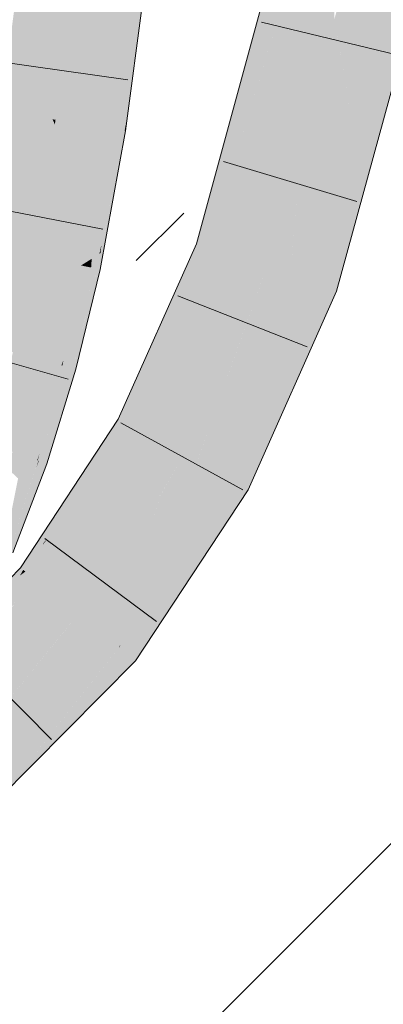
# Model space of a CAD drawing. Extents: x -620 to 300, y 62 to 1112.
# Tile 196 of 236: x 251.451 to 252.066, y 748.119 to 749.781. Entities that reach past the tile are written whole.
import ezdxf
from ezdxf.lldxf.tags import DXFTag

# ---------------------------------------------------------------- set-up
doc = ezdxf.new("R2010")
doc.units = 0
doc.layers.get('0').update_dxf_attribs({"lineweight": 13})
for name, color, linetype, lineweight, true_color in [('E_Detail_Wandschraffur', 7, 'Continuous', 5, 0xc0c0c0), ('E_Leerrohr 25-A06GA2AZ8I', 7, 'Continuous', 9, 0xff8000), ('E_Leerrohr 25-Shading', 7, 'Continuous', 9, 0xff8000)]:
    doc.layers.add(name, color=color, linetype=linetype, lineweight=lineweight, true_color=true_color)
tags = doc.linetypes.add('fein_strichliert', pattern=[4, 1, -2, 1]).pattern_tags.tags
tags[8:9] = [DXFTag(74, 4), DXFTag(75, 0), DXFTag(340, '0'), DXFTag(46, 0.0), DXFTag(50, 0.0), DXFTag(44, 0.0), DXFTag(45, 0.0)]
tags[6:7] = [DXFTag(74, 4), DXFTag(75, 0), DXFTag(340, '0'), DXFTag(46, 0.0), DXFTag(50, 0.0), DXFTag(44, 0.0), DXFTag(45, 0.0)]
tags[4:5] = [DXFTag(74, 4), DXFTag(75, 0), DXFTag(340, '0'), DXFTag(46, 0.0), DXFTag(50, 0.0), DXFTag(44, 0.0), DXFTag(45, 0.0)]

# ---------------------------------------------------------------- blocks, each defined once
blk = doc.blocks.new('Shading-A06GA1NC8I', base_point=(250.7456, 748.2247))
at = {"layer": 'E_Leerrohr 25-Shading', "color": 34, "true_color": 0xb05800}
for points in [[(251.9319, 749.9297), (251.896, 749.937), (251.8156, 749.5928), (251.8022, 749.5939)], [(251.8156, 749.5928), (251.8297, 749.5917), (251.9319, 749.9297)], [(251.9319, 749.9297), (251.8865, 749.7795), (251.8842, 749.7551)], [(252.0553, 749.5735), (252.1411, 749.8876), (252.0182, 749.5764), (252.1052, 749.8948)], [(251.6372, 749.8426), (251.6265, 749.8438), (251.6123, 749.5963), (251.5943, 749.5991)], [(251.6515, 749.841), (251.6372, 749.8426), (251.6271, 749.5939), (251.6123, 749.5963)], [(251.6539, 749.8408), (251.6515, 749.841), (251.6288, 749.5937), (251.6271, 749.5939)], [(251.6539, 749.8408), (251.6288, 749.5937), (251.631, 749.6074)], [(251.6296, 749.5936), (251.6304, 749.5934), (251.6539, 749.8408), (251.6629, 749.8397)], [(251.8865, 749.7795), (251.8297, 749.5917), (251.8842, 749.7551), (251.8393, 749.5909)], [(251.5811, 749.3824), (251.5943, 749.5991), (251.5731, 749.3774), (251.584, 749.5381)], [(251.5943, 749.5991), (251.5811, 749.3824), (251.5895, 749.44)], [(251.5846, 749.5471), (251.584, 749.5381), (251.5943, 749.5991)], [(251.6123, 749.5963), (251.5943, 749.5991), (251.5895, 749.44)], [(251.6288, 749.5937), (251.6296, 749.5936), (251.631, 749.6074)], [(251.5895, 749.44), (251.5881, 749.3949), (251.6123, 749.5963), (251.5896, 749.4016)], [(251.6123, 749.5963), (251.5896, 749.4016), (251.6224, 749.5611), (251.6011, 749.4537)], [(251.6123, 749.5963), (251.6224, 749.5611), (251.6271, 749.5939)], [(251.6224, 749.5613), (251.6154, 749.5125), (251.6296, 749.5936), (251.6266, 749.573)], [(251.6271, 749.5939), (251.6224, 749.5613), (251.6288, 749.5937)], [(251.6224, 749.5613), (251.6296, 749.5936), (251.6288, 749.5937)], [(251.6266, 749.573), (251.6304, 749.5934), (251.6296, 749.5936)], [(251.8022, 749.5939), (251.7896, 749.5479), (251.8156, 749.5928), (251.7998, 749.547)], [(251.8393, 749.5909), (251.8393, 749.5909), (251.7998, 749.547), (251.8156, 749.5928)], [(251.8393, 749.5909), (251.7998, 749.547), (251.8231, 749.5451)], [(251.8161, 749.5253), (251.8267, 749.5449), (251.8393, 749.5909)], [(252.0057, 749.5305), (252.0427, 749.5275), (252.0182, 749.5764), (252.0553, 749.5735)], [(251.6154, 749.5125), (251.6224, 749.5611), (251.5871, 749.3595), (251.5879, 749.3867)], [(251.5708, 749.4724), (251.5551, 749.3661), (251.5846, 749.5471), (251.5769, 749.4957)], [(251.584, 749.5381), (251.5769, 749.4957), (251.5731, 749.3774), (251.5576, 749.3677)], [(251.5846, 749.5471), (251.5769, 749.4957), (251.584, 749.5381)], [(251.7896, 749.5479), (251.7499, 749.4026), (251.7998, 749.547)], [(251.7998, 749.547), (251.7499, 749.4026), (251.8231, 749.5451), (251.8161, 749.5253)], [(251.7737, 749.3945), (251.8267, 749.5449), (251.7704, 749.3957), (251.8161, 749.5253)], [(251.7846, 749.3909), (251.8267, 749.5449), (251.7737, 749.3945)], [(251.8161, 749.5253), (251.7499, 749.4026), (251.7704, 749.3957)], [(251.9868, 749.3229), (252.0427, 749.5275), (251.9521, 749.3345), (252.0057, 749.5305)], [(251.5769, 749.4957), (251.5551, 749.3661), (251.5576, 749.3677)], [(251.5708, 749.4724), (251.5512, 749.367), (251.5551, 749.3661)], [(251.5896, 749.4016), (251.5879, 749.3867), (251.6011, 749.4537)], [(251.5895, 749.44), (251.5811, 749.3824), (251.5881, 749.3949), (251.5861, 749.3856)], [(251.5881, 749.3949), (251.5879, 749.3867), (251.5896, 749.4016)], [(251.7167, 749.3016), (251.7704, 749.3957), (251.7056, 749.3035), (251.7499, 749.4026)], [(251.578, 749.3614), (251.5806, 749.3608), (251.5811, 749.3824), (251.5861, 749.3856)], [(251.5806, 749.3608), (251.5827, 749.3604), (251.5861, 749.3856), (251.5879, 749.3867)], [(251.5871, 749.3595), (251.5879, 749.3867), (251.5827, 749.3604)], [(251.5861, 749.3856), (251.5879, 749.3867), (251.5881, 749.3949)], [(251.6474, 749.1733), (251.7737, 749.3945), (251.662, 749.2059), (251.7704, 749.3957)], [(251.6474, 749.1733), (251.6491, 749.1117), (251.7737, 749.3945), (251.7846, 749.3909)], [(251.7846, 749.3909), (251.7179, 749.2535), (251.7846, 749.3909), (251.7428, 749.2973)], [(251.5512, 749.367), (251.5107, 749.2006), (251.5551, 749.3661), (251.5219, 749.1975)], [(251.5219, 749.1975), (251.5254, 749.2063), (251.5551, 749.3661), (251.5573, 749.3657)], [(251.5576, 749.3677), (251.5551, 749.3661), (251.5573, 749.3657)], [(251.5573, 749.3657), (251.5721, 749.3626), (251.5576, 749.3677), (251.5731, 749.3774)], [(251.5721, 749.3626), (251.578, 749.3614), (251.5731, 749.3774), (251.5811, 749.3824)], [(251.5573, 749.3657), (251.5254, 749.2063), (251.5674, 749.3129), (251.5666, 749.3092)], [(251.541, 749.1923), (251.546, 749.1909), (251.5827, 749.3604), (251.5871, 749.3595)], [(251.5573, 749.3657), (251.5674, 749.3129), (251.5721, 749.3626)], [(251.5596, 749.2675), (251.5827, 749.3604), (251.5709, 749.3254), (251.5806, 749.3608)], [(251.5709, 749.3251), (251.578, 749.3614), (251.5666, 749.3092)], [(251.5674, 749.3129), (251.578, 749.3614), (251.5721, 749.3626)], [(251.5806, 749.3608), (251.578, 749.3614), (251.5709, 749.3254)], [(251.9868, 749.3229), (251.9521, 749.3345), (251.8565, 749.0303), (251.8776, 749.1598)], [(251.8776, 749.1598), (251.9521, 749.3345), (251.8796, 749.1719)], [(251.5596, 749.2675), (251.5709, 749.3251), (251.541, 749.1923), (251.5666, 749.3092)], [(251.5352, 749.1938), (251.5666, 749.3092), (251.5236, 749.197), (251.5254, 749.2063)], [(251.541, 749.1923), (251.5666, 749.3092), (251.5352, 749.1938)], [(251.662, 749.2059), (251.7167, 749.3016), (251.7056, 749.3035)], [(251.7179, 749.2535), (251.6491, 749.1117), (251.7428, 749.2973), (251.6498, 749.0891)], [(251.5219, 749.1975), (251.5107, 749.2006), (251.481, 749.0371), (251.4627, 749.0433)], [(251.5254, 749.2063), (251.5219, 749.1975), (251.5236, 749.197)], [(251.5219, 749.1975), (251.481, 749.0371), (251.4846, 749.0473)], [(251.541, 749.1923), (251.5352, 749.1938), (251.4931, 749.033), (251.4839, 749.0361)], [(251.5242, 749.16), (251.5352, 749.1938), (251.4892, 749.0603), (251.5236, 749.197)], [(251.4931, 749.033), (251.4973, 749.0315), (251.541, 749.1923), (251.546, 749.1909)], [(251.5162, 749.1676), (251.5236, 749.197), (251.5183, 749.183), (251.5219, 749.1975)], [(251.4845, 749.0471), (251.4892, 749.0603), (251.5183, 749.183), (251.5162, 749.1676)], [(251.6176, 749.1066), (251.6406, 749.0941), (251.6474, 749.1733), (251.6491, 749.1117)], [(251.8796, 749.1719), (251.8621, 749.1233), (251.8796, 749.1719), (251.8776, 749.1598)], [(251.865, 749.139), (251.8621, 749.1233), (251.8796, 749.1719)], [(251.4831, 749.0364), (251.4839, 749.0361), (251.4892, 749.0603), (251.5242, 749.16)], [(251.8776, 749.1598), (251.8625, 749.1243), (251.8565, 749.0303), (251.8416, 748.9969)], [(251.865, 749.139), (251.8051, 749.0047), (251.8146, 748.9995)], [(251.8146, 748.9995), (251.817, 748.9982), (251.865, 749.139), (251.8621, 749.1233)], [(251.817, 748.9982), (251.8372, 748.9872), (251.8621, 749.1233)], [(251.8625, 749.1243), (251.8621, 749.1233), (251.8416, 748.9969), (251.8372, 748.9872)], [(251.6176, 749.1066), (251.5098, 748.9425), (251.4985, 748.9051), (251.4918, 748.8978)], [(251.6176, 749.1066), (251.4985, 748.9051), (251.6406, 749.0941)], [(251.6406, 749.0941), (251.6498, 749.0891), (251.6491, 749.1117)], [(251.6406, 749.0941), (251.4985, 748.9051), (251.6497, 749.0891), (251.5875, 749.001)], [(251.6497, 749.0891), (251.5906, 749.0054), (251.6498, 749.0891), (251.6096, 749.0281)], [(251.4831, 749.0364), (251.4892, 749.0603), (251.4819, 749.0367), (251.4845, 749.0471)], [(251.4819, 749.0367), (251.481, 749.0371), (251.4343, 748.8836), (251.4195, 748.8899)], [(251.431, 748.9174), (251.481, 749.0371), (251.4487, 749.0067), (251.4627, 749.0433)], [(251.4931, 749.033), (251.4839, 749.0361), (251.4343, 748.8836), (251.4734, 749.0092)], [(251.4734, 749.0092), (251.4796, 749.0251), (251.4819, 749.0367), (251.4831, 749.0364)], [(251.4796, 749.0251), (251.4839, 749.0361), (251.4831, 749.0364)], [(251.481, 749.0371), (251.4819, 749.0367), (251.4846, 749.0473)], [(251.4931, 749.033), (251.4343, 748.8836), (251.438, 748.882)], [(251.438, 748.882), (251.44, 748.8812), (251.4931, 749.033), (251.4973, 749.0315)], [(251.4814, 748.8329), (251.6023, 749.0169), (251.461, 748.8494)], [(251.5806, 748.9911), (251.6023, 749.0169), (251.5875, 749.001)], [(251.5906, 749.0054), (251.5875, 749.001), (251.6096, 749.0281), (251.6023, 749.0169)], [(251.4583, 748.8516), (251.461, 748.8494), (251.5875, 749.001), (251.5806, 748.9911)], [(251.4583, 748.8516), (251.5875, 749.001), (251.4985, 748.9051)], [(251.6223, 748.7271), (251.8146, 748.9995), (251.8051, 749.0047)], [(251.6223, 748.7271), (251.6473, 748.6988), (251.8146, 748.9995), (251.6865, 748.7584)], [(251.8146, 748.9995), (251.6865, 748.7584), (251.817, 748.9982), (251.7027, 748.7829)], [(251.7027, 748.7829), (251.8372, 748.9872), (251.817, 748.9982)], [(251.5098, 748.9425), (251.4529, 748.8559), (251.4918, 748.8978)], [(251.4903, 748.8942), (251.4985, 748.9051), (251.4918, 748.8978)], [(251.4583, 748.8516), (251.4903, 748.8942), (251.4529, 748.8559), (251.4918, 748.8978)], [(251.4043, 748.8071), (251.456, 748.8497), (251.4529, 748.8559), (251.4574, 748.8522)], [(251.4521, 748.8427), (251.461, 748.8494), (251.456, 748.8497), (251.4583, 748.8516)], [(251.456, 748.8497), (251.4583, 748.8516), (251.4574, 748.8522)], [(251.4043, 748.8071), (251.403, 748.8058), (251.456, 748.8497), (251.4521, 748.8427)], [(251.461, 748.8494), (251.4295, 748.8257), (251.4814, 748.8329), (251.4214, 748.8122)], [(251.4814, 748.8329), (251.4214, 748.8122), (251.4809, 748.8325), (251.3745, 748.7339)], [(251.4809, 748.8325), (251.4234, 748.7792), (251.4427, 748.794)], [(251.414, 748.4637), (251.6189, 748.7218), (251.3903, 748.4916)], [(251.414, 748.4637), (251.4259, 748.4756), (251.6189, 748.7218), (251.6193, 748.7214)], [(251.6193, 748.7214), (251.5793, 748.6705), (251.6473, 748.6988), (251.5232, 748.5738)], [(251.6223, 748.7271), (251.6189, 748.7218), (251.6193, 748.7214)], [(251.6473, 748.6988), (251.6223, 748.7271), (251.6193, 748.7214)], [(251.5793, 748.6705), (251.4259, 748.4756), (251.5232, 748.5738)]]:
    blk.add_solid(points, dxfattribs=at)
at = {"layer": 'E_Leerrohr 25-Shading', "color": 30, "true_color": 0xf57b00}
for points in [[(251.9319, 749.9297), (251.8842, 749.7551), (251.9631, 749.9235), (251.8853, 749.7145)], [(251.9631, 749.9235), (251.8853, 749.7145), (251.9288, 749.5837), (251.8889, 749.5869)], [(251.9631, 749.9235), (251.9288, 749.5837), (251.9709, 749.7378)], [(251.9631, 749.9235), (251.9709, 749.7378), (251.9771, 749.9207), (251.9831, 749.7827)], [(251.9851, 749.7711), (252.0186, 749.9123), (251.9831, 749.7827)], [(252.1052, 749.8948), (252.0186, 749.9123), (252.0182, 749.5764), (251.9851, 749.7711)], [(251.4196, 749.6267), (251.5069, 749.6129), (251.4508, 749.8631), (251.5387, 749.8535)], [(251.5387, 749.8535), (251.5069, 749.6129), (251.512, 749.6121)], [(251.5203, 749.6108), (251.5429, 749.853), (251.512, 749.6121), (251.5387, 749.8535)], [(251.5304, 749.6092), (251.5498, 749.8522), (251.5203, 749.6108), (251.5429, 749.853)], [(251.5858, 749.8483), (251.5498, 749.8522), (251.5782, 749.6017), (251.5304, 749.6092)], [(251.5858, 749.8483), (251.5782, 749.6017), (251.5984, 749.8469), (251.5882, 749.6001)], [(251.5882, 749.6001), (251.5943, 749.5991), (251.5984, 749.8469), (251.6265, 749.8438)], [(251.9709, 749.7378), (251.9735, 749.7221), (251.9831, 749.7827), (251.9851, 749.7711)], [(251.9871, 749.7592), (251.9851, 749.7711), (251.9762, 749.7059), (251.9735, 749.7221)], [(251.8842, 749.7551), (251.8393, 749.5909), (251.8853, 749.7145)], [(252.0182, 749.5764), (251.9871, 749.7592), (252.0057, 749.5305), (251.9762, 749.7059)], [(251.9288, 749.5837), (251.922, 749.5048), (251.9709, 749.7378), (251.9735, 749.7221)], [(251.9762, 749.7059), (251.9735, 749.7221), (251.928, 749.4706), (251.922, 749.5048)], [(251.8853, 749.7145), (251.8393, 749.5909), (251.8889, 749.5869)], [(252.0057, 749.5305), (251.9762, 749.7059), (251.9521, 749.3345), (251.928, 749.4706)], [(251.3782, 749.4033), (251.4647, 749.3851), (251.4196, 749.6267), (251.5069, 749.6129)], [(251.5069, 749.6129), (251.4647, 749.3851), (251.4706, 749.3839)], [(251.4804, 749.3818), (251.5109, 749.6042), (251.4706, 749.3839), (251.5069, 749.6129)], [(251.4925, 749.3793), (251.5177, 749.5893), (251.4804, 749.3818), (251.5109, 749.6042)], [(251.512, 749.6121), (251.5069, 749.6129), (251.5109, 749.6042)], [(251.5177, 749.5893), (251.5203, 749.6108), (251.5109, 749.6042), (251.512, 749.6121)], [(251.5263, 749.5704), (251.5304, 749.6092), (251.5177, 749.5893), (251.5203, 749.6108)], [(251.5782, 749.6017), (251.5304, 749.6092), (251.5708, 749.4724), (251.5263, 749.5704)], [(251.5782, 749.6017), (251.5708, 749.4724), (251.5882, 749.6001), (251.5846, 749.5471)], [(251.5846, 749.5471), (251.5943, 749.5991), (251.5882, 749.6001)], [(251.5057, 749.3765), (251.5263, 749.5704), (251.4925, 749.3793), (251.5177, 749.5893)], [(251.8267, 749.5449), (251.9162, 749.5376), (251.8393, 749.5909), (251.9288, 749.5837)], [(251.9162, 749.5376), (251.922, 749.5048), (251.9288, 749.5837)], [(251.5708, 749.4724), (251.5263, 749.5704), (251.5512, 749.367), (251.5057, 749.3765)], [(251.8684, 749.3627), (251.9162, 749.5376), (251.7846, 749.3909), (251.8267, 749.5449)], [(251.9162, 749.5376), (251.8684, 749.3627), (251.9001, 749.3521)], [(251.9001, 749.3521), (251.9086, 749.3492), (251.9162, 749.5376), (251.922, 749.5048)], [(251.922, 749.5048), (251.9126, 749.3954), (251.928, 749.4706)], [(251.9126, 749.3954), (251.9086, 749.3492), (251.928, 749.4706), (251.9521, 749.3345)], [(251.3402, 749.2472), (251.4254, 749.2239), (251.3782, 749.4033), (251.4647, 749.3851)], [(251.4647, 749.3851), (251.4254, 749.2239), (251.4299, 749.2227)], [(251.4399, 749.2199), (251.4706, 749.3839), (251.4299, 749.2227), (251.4647, 749.3851)], [(251.453, 749.2164), (251.4804, 749.3818), (251.4399, 749.2199), (251.4706, 749.3839)], [(251.8326, 749.2825), (251.8684, 749.3627), (251.7428, 749.2973), (251.7846, 749.3909)], [(251.4677, 749.2123), (251.4925, 749.3793), (251.453, 749.2164), (251.4804, 749.3818)], [(251.5057, 749.3765), (251.4925, 749.3793), (251.483, 749.2081), (251.4677, 749.2123)], [(251.483, 749.2081), (251.5107, 749.2006), (251.5057, 749.3765), (251.5512, 749.367)], [(251.7509, 749.0341), (251.8051, 749.0047), (251.8684, 749.3627)], [(251.8051, 749.0047), (251.865, 749.139), (251.8684, 749.3627), (251.9001, 749.3521)], [(251.8684, 749.3627), (251.8326, 749.2825), (251.8259, 749.244)], [(251.9001, 749.3521), (251.865, 749.139), (251.9086, 749.3492), (251.8796, 749.1719)], [(251.8796, 749.1719), (251.9521, 749.3345), (251.9086, 749.3492)], [(251.7274, 749.0469), (251.8326, 749.2825), (251.6498, 749.0891), (251.7428, 749.2973)], [(251.8326, 749.2825), (251.7274, 749.0469), (251.8259, 749.244), (251.7509, 749.0341)], [(251.422, 749.0573), (251.453, 749.2164), (251.4058, 749.0628), (251.4399, 749.2199)], [(251.4391, 749.0514), (251.4677, 749.2123), (251.422, 749.0573), (251.453, 749.2164)], [(251.483, 749.2081), (251.4677, 749.2123), (251.4564, 749.0455), (251.4391, 749.0514)], [(251.4564, 749.0455), (251.4627, 749.0433), (251.483, 749.2081), (251.5107, 749.2006)], [(251.6993, 749.0041), (251.7274, 749.0469), (251.6096, 749.0281), (251.6498, 749.0891)], [(251.4564, 749.0455), (251.4391, 749.0514), (251.4487, 749.0067), (251.4328, 749.0215)], [(251.4487, 749.0067), (251.4627, 749.0433), (251.4564, 749.0455)], [(251.6366, 748.7815), (251.6223, 748.7271), (251.7509, 749.0341), (251.8051, 749.0047)], [(251.7274, 749.0469), (251.6871, 748.9732), (251.7509, 749.0341), (251.6366, 748.7815)], [(251.6945, 748.9869), (251.7274, 749.0469), (251.6993, 749.0041)], [(251.5501, 748.7773), (251.6925, 748.9938), (251.4814, 748.8329), (251.6023, 749.0169)], [(251.6023, 749.0169), (251.6925, 748.9938), (251.6096, 749.0281), (251.6993, 749.0041)], [(251.6871, 748.9732), (251.6945, 748.9869), (251.6925, 748.9938), (251.6993, 749.0041)], [(251.6189, 748.7218), (251.6223, 748.7271), (251.5501, 748.7773), (251.6925, 748.9938)], [(251.5301, 748.7572), (251.5501, 748.7773), (251.4427, 748.794), (251.4814, 748.8329)], [(251.3332, 748.5591), (251.5301, 748.7572), (251.276, 748.6265), (251.4427, 748.794)], [(251.3903, 748.4916), (251.6189, 748.7218), (251.3535, 748.5351), (251.5501, 748.7773)], [(251.5259, 748.7476), (251.5501, 748.7773), (251.5301, 748.7572)], [(251.3535, 748.5351), (251.5259, 748.7476), (251.3332, 748.5591), (251.5301, 748.7572)]]:
    blk.add_solid(points, dxfattribs=at)
blk = doc.blocks.new('Referenz-A06GA2B38I')
at = {"layer": 'E_Detail_Wandschraffur', "linetype": 'fein_strichliert', "ltscale": 0.13}
blk.add_line((251.6482, 749.3744), (251.7286, 749.4547), dxfattribs=at)
at = {"layer": 'E_Detail_Wandschraffur', "linetype": 'ByBlock', "ltscale": 0.13}
blk.add_line((251.6692, 747.9811), (252.9128, 749.2247), dxfattribs=at)
at = {"layer": 'E_Leerrohr 25-A06GA2AZ8I', "linetype": 'Continuous', "ltscale": 0.13}
for p, q in [((251.896, 749.937), (251.7499, 749.4026)), ((252.1411, 749.8876), (251.9868, 749.3229)), ((251.6304, 749.5934), (251.6629, 749.8397)), ((251.8597, 749.7767), (252.0882, 749.7217)), ((251.6343, 749.6797), (251.4016, 749.7126)), ((251.5871, 749.3595), (251.6304, 749.5934)), ((251.7955, 749.5418), (252.0206, 749.4743)), ((251.592, 749.4272), (251.3613, 749.4721)), ((251.7499, 749.4026), (251.6176, 749.1066)), ((251.546, 749.1909), (251.5871, 749.3595)), ((251.9868, 749.3229), (251.8372, 748.9872)), ((251.7185, 749.3149), (251.9372, 749.229)), ((251.5332, 749.1744), (251.3069, 749.2381)), ((251.4973, 749.0315), (251.546, 749.1909)), ((251.6176, 749.1066), (251.4529, 748.8559)), ((251.6224, 749.1003), (251.8286, 748.9876)), ((251.4401, 748.8812), (251.4973, 749.0315)), ((251.8372, 748.9872), (251.6473, 748.6988)), ((251.4939, 748.9053), (251.6823, 748.7648)), ((251.4529, 748.8559), (251.2524, 748.6544)), ((251.3399, 748.7325), (251.5053, 748.5656)), ((251.6473, 748.6988), (251.414, 748.4637))]:
    blk.add_line(p, q, dxfattribs=at)

msp = doc.modelspace()

# ---------------------------------------------------------------- block references
at = {"color": 8, "lineweight": 25, "ltscale": 0.25, "true_color": 0x808080}
msp.add_blockref('Referenz-A06GA2B38I', (0, 0), dxfattribs=at)
msp.add_blockref('Shading-A06GA1NC8I', (250.7456, 748.2247))

doc.saveas('drawing.dxf')
